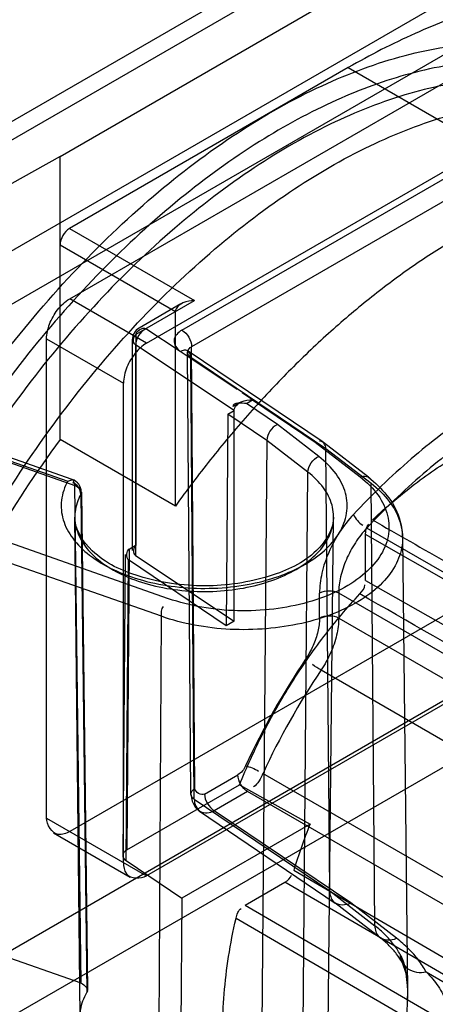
# Model space of a CAD drawing. Header units: millimetres. Extents: x 188 to 1028, y 131 to 1566.
# Tile 235 of 256: x 513.74 to 521.39, y 1309.64 to 1327.76. Entities that reach past the tile are written whole.
import ezdxf

# ---------------------------------------------------------------- set-up
doc = ezdxf.new("R2010")
doc.units = ezdxf.units.MM
doc.header["$LTSCALE"] = 110.325218
doc.layers.get('0').update_dxf_attribs({"linetype": 'CONTINUOUS'})

msp = doc.modelspace()

# ---------------------------------------------------------------- linework, layer by layer
at = {"color": 7, "linetype": 'CONTINUOUS'}
for p, q in [((258.939, 1163.623), (573.601, 1345.291)), ((545.896, 1344.535), (510.097, 1323.867)), ((509.89, 1323.409), (546.396, 1344.485)), ((258.939, 1162.398), (573.601, 1344.067)), ((514.487, 1325.246), (544.498, 1342.573)), ((545.069, 1341.678), (510.067, 1321.47)), ((545.917, 1341.188), (510.916, 1320.98)), ((514.664, 1322.624), (522.3, 1327.033)), ((519.79, 1326.879), (514.663, 1323.92)), ((519.79, 1326.879), (522.441, 1325.348)), ((516.078, 1321.808), (523.715, 1326.217)), ((516.729, 1322.051), (522.441, 1325.348)), ((514.487, 1325.246), (512.185, 1323.963)), ((514.487, 1320.036), (514.487, 1325.246)), ((522.618, 1325.042), (516.906, 1321.744)), ((514.663, 1323.92), (516.961, 1322.593)), ((516.608, 1322.389), (514.487, 1323.613)), ((516.078, 1321.808), (514.664, 1322.624)), ((515.888, 1321.973), (516.961, 1322.593)), ((516.711, 1322.533), (515.94, 1322.088)), ((516.608, 1318.811), (516.608, 1322.389)), ((516.699, 1321.657), (516.065, 1322.075)), ((514.239, 1313.071), (514.239, 1321.889)), ((514.239, 1321.889), (515.654, 1321.073)), ((515.815, 1321.871), (515.815, 1317.995)), ((515.888, 1318.097), (515.888, 1321.973)), ((515.876, 1321.777), (515.876, 1317.9)), ((517.688, 1320.569), (515.876, 1321.777)), ((516.968, 1313.613), (516.906, 1321.744)), ((517.744, 1320.956), (516.699, 1321.657)), ((516.895, 1313.509), (516.833, 1321.643)), ((519.327, 1319.985), (516.843, 1321.662)), ((516.955, 1313.416), (516.893, 1321.55)), ((516.893, 1321.55), (519.379, 1319.872)), ((515.654, 1312.254), (515.654, 1321.073)), ((518.028, 1320.766), (517.838, 1320.893)), ((517.914, 1320.7), (518.028, 1320.766)), ((518.028, 1320.766), (519.183, 1319.985)), ((517.788, 1320.711), (517.673, 1320.645)), ((518.486, 1320.314), (517.914, 1320.7)), ((511.279, 1320.446), (514.628, 1319.271)), ((514.711, 1319.303), (511.378, 1320.472)), ((517.574, 1320.504), (517.544, 1316.61)), ((517.574, 1320.504), (517.688, 1320.569)), ((518.29, 1320.021), (517.574, 1320.504)), ((517.688, 1316.692), (517.688, 1320.569)), ((511.434, 1320.358), (514.758, 1319.192)), ((519.247, 1319.725), (518.486, 1320.314)), ((516.608, 1318.811), (514.487, 1320.036)), ((518.29, 1320.021), (518.188, 1307.725)), ((519.046, 1319.436), (518.29, 1320.021)), ((519.183, 1319.985), (520.008, 1319.347)), ((520.16, 1319.341), (519.332, 1319.981)), ((519.379, 1319.872), (520.208, 1319.231)), ((519.447, 1311.734), (519.379, 1319.872)), ((516.482, 1317.108), (509.666, 1319.5)), ((518.941, 1307.142), (519.046, 1319.436)), ((516.353, 1316.783), (509.511, 1319.183)), ((514.874, 1310.028), (514.759, 1319.193)), ((520.278, 1311.091), (520.208, 1319.231)), ((514.867, 1319.025), (514.981, 1309.859)), ((514.879, 1319.07), (514.994, 1309.906)), ((514.856, 1309.419), (514.757, 1318.606)), ((519.388, 1306.357), (519.519, 1318.606)), ((529.899, 1312.768), (520.13, 1318.408)), ((520.108, 1317.445), (520.108, 1318.29)), ((528.493, 1313.491), (520.108, 1318.29)), ((520.787, 1318.233), (520.877, 1309.896)), ((515.757, 1318.021), (515.888, 1318.097)), ((515.684, 1317.92), (515.642, 1312.382)), ((515.757, 1318.021), (515.715, 1312.484)), ((515.876, 1317.9), (517.688, 1316.692)), ((515.702, 1312.288), (515.744, 1317.825)), ((517.544, 1316.61), (515.744, 1317.825)), ((520.108, 1317.445), (528.237, 1312.804)), ((522.3, 1317.235), (514.664, 1312.826)), ((519.26, 1316.752), (519.26, 1317.207)), ((519.613, 1317.207), (519.613, 1316.752)), ((529.381, 1311.568), (519.613, 1317.207)), ((516.285, 1304.469), (516.353, 1316.783)), ((517.688, 1316.692), (517.544, 1316.61)), ((519.613, 1316.752), (536.069, 1307.251)), ((523.715, 1316.419), (516.078, 1312.01)), ((519.29, 1315.797), (535.402, 1306.494)), ((526.175, 1309.301), (518.22, 1313.894)), ((517.145, 1313.513), (517.758, 1313.867)), ((515.715, 1312.484), (517.789, 1313.681)), ((517.935, 1313.561), (517.322, 1313.207)), ((517.789, 1313.681), (519.087, 1312.961)), ((525.89, 1308.968), (517.935, 1313.561)), ((516.955, 1313.416), (519.447, 1311.734)), ((517.052, 1313.195), (519.55, 1311.508)), ((519.838, 1311.509), (517.322, 1313.207)), ((514.239, 1313.071), (516.078, 1312.01)), ((515.778, 1311.98), (514.364, 1312.796)), ((519.087, 1312.961), (516.725, 1311.597)), ((515.702, 1312.288), (516.726, 1311.597)), ((518.787, 1312.111), (525.582, 1308.143)), ((517.893, 1311.47), (518.624, 1311.892)), ((525.42, 1307.925), (518.624, 1311.892)), ((519.447, 1311.734), (520.278, 1311.091)), ((516.725, 1311.597), (516.704, 1308.727)), ((517.893, 1311.47), (524.952, 1307.359)), ((519.539, 1311.516), (520.373, 1310.871)), ((520.679, 1310.859), (519.838, 1311.509)), ((514.875, 1310.03), (511.419, 1311.242)), ((524.783, 1307.115), (517.724, 1311.226)), ((521.222, 1310.24), (524.657, 1308.256)), ((520.876, 1309.93), (520.872, 1309.655))]:
    msp.add_line(p, q, dxfattribs=at)
for points in [[(516.843, 1321.662), (516.826, 1321.676), (516.827, 1321.672), (516.833, 1321.644)], [(514.628, 1319.271), (514.719, 1319.299), (514.758, 1319.192)], [(516.895, 1313.509), (516.915, 1313.382), (516.97, 1313.274), (517.053, 1313.194)], [(520.78, 1310.413), (520.848, 1310.218), (520.876, 1309.93)]]:
    msp.add_lwpolyline(points, dxfattribs=at)
for centre, radius, start, end in [((516.065, 1321.871), 0.25, 119.9999, 180), ((532.205, 1307.005), 21.994, 143.6693, 155.5438), ((514.628, 1319.067), 0.25, 0.7263, 70.6684), ((530.811, 1308.065), 14.223, 146.113, 155.1876), ((530.742, 1308.105), 13.795, 146.1124, 155.1877), ((529.001, 1308.973), 10.686, 158.0859, 162.9317)]:
    msp.add_arc(centre, radius, start, end, dxfattribs=at)
for centre, major_axis, ratio, start_param, end_param in [((515.892, 1312.382), (0.25, 0), 0.577342, 2.35616, 3.849093), ((519.882, 1314.374), (6.673, 11.158), 0.587339, 2.171705, 3.321058)]:
    msp.add_ellipse(centre, major_axis=major_axis, ratio=ratio, start_param=start_param, end_param=end_param, dxfattribs=at)
for points, knots in [([(523.416, 1328.248), (523.016, 1328.182), (522.199, 1327.983), (520.984, 1327.519), (520.189, 1327.11), (519.79, 1326.879)], [0, 0, 0, 0, 0.312034, 0.645248, 1, 1, 1, 1]), ([(509.007, 1309.835), (509.007, 1310.46), (509.103, 1311.757), (509.496, 1313.723), (510.132, 1315.728), (510.992, 1317.722), (512.056, 1319.651), (513.296, 1321.462), (514.674, 1323.099), (516.15, 1324.519), (517.685, 1325.684), (519.24, 1326.565), (520.776, 1327.139), (522.257, 1327.387), (523.646, 1327.294), (524.896, 1326.85), (525.958, 1326.065), (526.792, 1324.972), (527.38, 1323.612), (527.59, 1322.604), (527.658, 1322.072)], [0, 0, 0, 0, 0.058697, 0.121646, 0.187789, 0.255745, 0.325181, 0.3942, 0.461434, 0.5257, 0.586058, 0.641865, 0.692843, 0.739207, 0.781805, 0.822151, 0.861993, 0.903982, 0.949685, 1, 1, 1, 1]), ([(527.66, 1321.842), (527.592, 1322.374), (527.38, 1323.382), (526.787, 1324.73), (525.951, 1325.798), (524.892, 1326.561), (523.662, 1326.976), (522.304, 1327.051), (520.921, 1326.811), (519.507, 1326.292), (518.084, 1325.516), (516.633, 1324.461), (515.213, 1323.154), (513.866, 1321.623), (512.635, 1319.912), (511.545, 1318.043), (510.61, 1316.011), (509.899, 1313.899), (509.463, 1311.813), (509.36, 1310.467), (509.36, 1309.835)], [0, 0, 0, 0, 0.051336, 0.097878, 0.139699, 0.179514, 0.221011, 0.262087, 0.308364, 0.354301, 0.405709, 0.462919, 0.525466, 0.589961, 0.657706, 0.726798, 0.796595, 0.871337, 0.939525, 1, 1, 1, 1]), ([(527.745, 1320.245), (527.745, 1320.794), (527.673, 1321.845), (527.318, 1323.317), (526.723, 1324.572), (525.896, 1325.574), (524.855, 1326.283), (523.635, 1326.665), (522.291, 1326.713), (520.866, 1326.436), (519.395, 1325.854), (517.913, 1324.984), (516.457, 1323.851), (515.061, 1322.484), (513.763, 1320.917), (512.595, 1319.192), (511.593, 1317.359), (510.781, 1315.462), (510.179, 1313.552), (509.806, 1311.675), (509.714, 1310.434), (509.714, 1309.835)], [0, 0, 0, 0, 0.051207, 0.097984, 0.140578, 0.179831, 0.217935, 0.256582, 0.297574, 0.342236, 0.391225, 0.444646, 0.50217, 0.563148, 0.626718, 0.691871, 0.757376, 0.821564, 0.884232, 0.944043, 1, 1, 1, 1]), ([(510.421, 1309.427), (510.421, 1310.022), (510.512, 1311.257), (510.883, 1313.129), (511.482, 1315.039), (512.296, 1316.941), (513.302, 1318.784), (514.477, 1320.519), (515.784, 1322.093), (517.188, 1323.463), (518.649, 1324.595), (520.131, 1325.459), (521.598, 1326.035), (523.016, 1326.305), (524.35, 1326.255), (525.561, 1325.874), (526.598, 1325.17), (527.425, 1324.173), (528.022, 1322.919), (528.38, 1321.444), (528.452, 1320.388), (528.452, 1319.837)], [0, 0, 0, 0, 0.055603, 0.115216, 0.177873, 0.242236, 0.308083, 0.373666, 0.437632, 0.49887, 0.556467, 0.6098, 0.658579, 0.702954, 0.743652, 0.782039, 0.819943, 0.859065, 0.901617, 0.948494, 1, 1, 1, 1]), ([(530.964, 1320.273), (530.92, 1320.534), (530.813, 1321.039), (530.585, 1321.763), (530.297, 1322.423), (529.947, 1323.022), (529.543, 1323.549), (529.08, 1324.006), (528.571, 1324.383), (528.008, 1324.684), (527.408, 1324.898), (526.772, 1325.032), (526.104, 1325.086), (525.407, 1325.051), (524.679, 1324.935), (523.939, 1324.74), (523.177, 1324.46), (522.414, 1324.104), (521.641, 1323.669), (520.875, 1323.164), (520.113, 1322.587), (519.366, 1321.946), (518.634, 1321.241), (517.926, 1320.482), (517.246, 1319.67), (516.817, 1319.102), (516.608, 1318.811)], [0, 0, 0, 0, 0.041345, 0.080325, 0.117996, 0.153396, 0.188206, 0.221149, 0.254477, 0.286598, 0.32031, 0.353288, 0.387641, 0.424477, 0.461774, 0.502378, 0.543629, 0.588094, 0.63345, 0.681694, 0.730909, 0.782468, 0.834991, 0.889132, 0.944184, 1, 1, 1, 1]), ([(514.663, 1323.92), (514.611, 1323.889), (514.528, 1323.794), (514.487, 1323.674), (514.487, 1323.613)], [0, 0, 0, 0, 0.499998, 1, 1, 1, 1]), ([(514.239, 1321.889), (514.239, 1321.981), (514.284, 1322.173), (514.428, 1322.43), (514.577, 1322.574), (514.664, 1322.624)], [0, 0, 0, 0, 0.314241, 0.656303, 1, 1, 1, 1]), ([(516.961, 1322.593), (516.889, 1322.593), (516.751, 1322.573), (516.608, 1322.46), (516.608, 1322.389)], [0, 0, 0, 0, 0.504961, 1, 1, 1, 1]), ([(516.065, 1322.075), (516.01, 1322.048), (515.921, 1321.957), (515.876, 1321.837), (515.876, 1321.777)], [0, 0, 0, 0, 0.504626, 1, 1, 1, 1]), ([(516.729, 1322.051), (516.66, 1322.01), (516.519, 1321.867), (516.636, 1321.702), (516.699, 1321.657)], [0, 0, 0, 0, 0.507509, 1, 1, 1, 1]), ([(516.729, 1322.051), (516.782, 1322.02), (516.865, 1321.925), (516.906, 1321.805), (516.906, 1321.744)], [0, 0, 0, 0, 0.499999, 1, 1, 1, 1]), ([(516.078, 1321.808), (515.998, 1321.762), (515.854, 1321.627), (515.704, 1321.374), (515.654, 1321.173), (515.654, 1321.073)], [0, 0, 0, 0, 0.314238, 0.6563, 1, 1, 1, 1]), ([(516.893, 1321.55), (516.893, 1321.594), (516.851, 1321.7), (516.739, 1321.678), (516.699, 1321.657)], [0, 0, 0, 0, 0.487888, 1, 1, 1, 1]), ([(516.893, 1321.55), (516.862, 1321.572), (516.806, 1321.653), (516.872, 1321.725), (516.906, 1321.744)], [0, 0, 0, 0, 0.490686, 1, 1, 1, 1]), ([(525.352, 1321.815), (524.992, 1321.783), (524.243, 1321.631), (523.134, 1321.188), (522.014, 1320.533), (520.911, 1319.684), (520.221, 1319.017), (519.884, 1318.658)], [0, 0, 0, 0, 0.168387, 0.353023, 0.554212, 0.770684, 1, 1, 1, 1]), ([(525.46, 1321.485), (525.109, 1321.454), (524.379, 1321.306), (523.297, 1320.874), (522.206, 1320.236), (521.131, 1319.408), (520.458, 1318.758), (520.13, 1318.408)], [0, 0, 0, 0, 0.168395, 0.353027, 0.554207, 0.770674, 1, 1, 1, 1]), ([(517.688, 1320.569), (517.688, 1320.638), (517.821, 1320.755), (517.958, 1320.767), (518.028, 1320.766)], [0, 0, 0, 0, 0.496559, 1, 1, 1, 1]), ([(520.233, 1318.558), (520.497, 1318.804), (521.034, 1319.256), (521.88, 1319.823), (522.727, 1320.245), (523.306, 1320.432), (523.589, 1320.495)], [0, 0, 0, 0, 0.276549, 0.536507, 0.777872, 1, 1, 1, 1]), ([(509.714, 1309.835), (509.714, 1309.287), (509.785, 1308.235), (510.14, 1306.764), (510.735, 1305.508), (511.562, 1304.506), (512.604, 1303.797), (513.823, 1303.415), (515.167, 1303.368), (516.592, 1303.644), (518.063, 1304.227), (519.545, 1305.096), (521.002, 1306.23), (522.397, 1307.597), (523.696, 1309.163), (524.863, 1310.888), (525.865, 1312.721), (526.678, 1314.618), (527.279, 1316.528), (527.653, 1318.405), (527.745, 1319.646), (527.745, 1320.245)], [0, 0, 0, 0, 0.051207, 0.097984, 0.140578, 0.179831, 0.217935, 0.256582, 0.297574, 0.342236, 0.391225, 0.444646, 0.50217, 0.563148, 0.626718, 0.691871, 0.757376, 0.821564, 0.884232, 0.944043, 1, 1, 1, 1]), ([(518.486, 1320.314), (518.43, 1320.288), (518.339, 1320.2), (518.291, 1320.081), (518.29, 1320.021)], [0, 0, 0, 0, 0.505286, 1, 1, 1, 1]), ([(528.452, 1319.837), (528.452, 1319.242), (528.361, 1318.007), (527.99, 1316.135), (527.39, 1314.225), (526.577, 1312.323), (525.571, 1310.48), (524.396, 1308.745), (523.088, 1307.171), (521.685, 1305.8), (520.224, 1304.669), (518.742, 1303.804), (517.275, 1303.229), (515.857, 1302.959), (514.522, 1303.009), (513.311, 1303.39), (512.274, 1304.094), (511.448, 1305.091), (510.851, 1306.344), (510.493, 1307.819), (510.421, 1308.875), (510.421, 1309.427)], [0, 0, 0, 0, 0.055603, 0.115216, 0.177873, 0.242236, 0.308083, 0.373666, 0.437632, 0.49887, 0.556467, 0.6098, 0.658579, 0.702954, 0.743652, 0.782039, 0.819943, 0.859065, 0.901617, 0.948494, 1, 1, 1, 1]), ([(515.03, 1317.908), (515.165, 1317.803), (515.48, 1317.619), (516.015, 1317.427), (516.609, 1317.314), (517.232, 1317.284), (517.849, 1317.339), (518.428, 1317.476), (518.937, 1317.688), (519.347, 1317.965), (519.638, 1318.296), (519.785, 1318.671), (519.762, 1319.065), (519.571, 1319.434), (519.365, 1319.633), (519.247, 1319.725)], [0, 0, 0, 0, 0.077615, 0.163847, 0.256255, 0.350883, 0.445523, 0.536212, 0.619561, 0.693806, 0.758646, 0.816181, 0.872036, 0.931898, 1, 1, 1, 1]), ([(519.046, 1319.436), (519.047, 1319.496), (519.095, 1319.615), (519.19, 1319.701), (519.247, 1319.725)], [0, 0, 0, 0, 0.491347, 1, 1, 1, 1]), ([(515.23, 1317.792), (515.352, 1317.698), (515.636, 1317.531), (516.119, 1317.357), (516.659, 1317.254), (517.225, 1317.227), (517.787, 1317.278), (518.312, 1317.403), (518.773, 1317.597), (519.144, 1317.849), (519.405, 1318.15), (519.535, 1318.491), (519.511, 1318.845), (519.338, 1319.175), (519.153, 1319.354), (519.046, 1319.436)], [0, 0, 0, 0, 0.077305, 0.163402, 0.255886, 0.351469, 0.446484, 0.537333, 0.620938, 0.695283, 0.760089, 0.817643, 0.873032, 0.932383, 1, 1, 1, 1]), ([(520.007, 1319.347), (520.132, 1319.251), (520.346, 1319.042), (520.539, 1318.654), (520.549, 1318.24), (520.374, 1317.848), (520.047, 1317.508), (519.593, 1317.228), (519.037, 1317.022), (518.412, 1316.901), (517.754, 1316.87), (517.101, 1316.933), (516.681, 1317.039), (516.482, 1317.108)], [0, 0, 0, 0, 0.080433, 0.150597, 0.216322, 0.285493, 0.364177, 0.454682, 0.556169, 0.665738, 0.779301, 0.892236, 1, 1, 1, 1]), ([(520.16, 1319.341), (520.407, 1319.15), (520.715, 1318.797), (520.782, 1318.355), (520.782, 1318.231)], [0, 0, 0, 0, 0.720507, 1, 1, 1, 1]), ([(527.658, 1319.134), (527.584, 1318.477), (527.346, 1317.132), (526.754, 1315.129), (525.934, 1313.131), (524.906, 1311.188), (523.699, 1309.354), (522.343, 1307.678), (520.879, 1306.213), (519.349, 1304.997), (517.794, 1304.061), (516.251, 1303.43), (514.758, 1303.121), (513.35, 1303.151), (512.07, 1303.532), (510.972, 1304.256), (510.095, 1305.294), (509.462, 1306.604), (509.082, 1308.149), (509.007, 1309.257), (509.007, 1309.835)], [0, 0, 0, 0, 0.062319, 0.128186, 0.196366, 0.265364, 0.334803, 0.402781, 0.468006, 0.529435, 0.58634, 0.638374, 0.685659, 0.72893, 0.769619, 0.809716, 0.851062, 0.895999, 0.945541, 1, 1, 1, 1]), ([(514.628, 1319.271), (514.569, 1319.163), (514.488, 1318.926), (514.523, 1318.545), (514.714, 1318.191), (514.914, 1317.998), (515.03, 1317.908)], [0, 0, 0, 0, 0.238263, 0.469418, 0.717749, 1, 1, 1, 1]), ([(520.208, 1319.231), (520.333, 1319.134), (520.55, 1318.926), (520.761, 1318.545), (520.811, 1318.136), (520.691, 1317.735), (520.419, 1317.373), (520.02, 1317.062), (519.513, 1316.813), (518.924, 1316.636), (518.282, 1316.54), (517.619, 1316.529), (516.968, 1316.604), (516.551, 1316.713), (516.353, 1316.783)], [0, 0, 0, 0, 0.073908, 0.139101, 0.199621, 0.261447, 0.329975, 0.408091, 0.496119, 0.592527, 0.694596, 0.798932, 0.901898, 1, 1, 1, 1]), ([(509.36, 1309.835), (509.36, 1309.547), (509.38, 1308.982), (509.474, 1308.156), (509.632, 1307.376), (509.856, 1306.643), (510.145, 1305.965), (510.491, 1305.361), (510.886, 1304.838), (511.321, 1304.395), (511.801, 1304.024), (512.326, 1303.723), (512.899, 1303.493), (513.521, 1303.339), (514.184, 1303.266), (514.902, 1303.278), (515.663, 1303.382), (516.468, 1303.586), (517.295, 1303.886), (518.124, 1304.278), (518.946, 1304.751), (519.74, 1305.289), (520.513, 1305.891), (521.267, 1306.555), (522.008, 1307.287), (522.713, 1308.066), (523.375, 1308.876), (524.001, 1309.724), (524.6, 1310.624), (525.148, 1311.54), (525.635, 1312.449), (526.067, 1313.35), (526.458, 1314.269), (526.805, 1315.206), (527.102, 1316.149), (527.347, 1317.094), (527.536, 1318.029), (527.625, 1318.651), (527.66, 1318.959)], [0, 0, 0, 0, 0.027656, 0.054103, 0.0796, 0.10389, 0.127503, 0.150065, 0.170443, 0.190243, 0.20938, 0.228403, 0.248163, 0.268307, 0.289701, 0.311959, 0.336927, 0.363214, 0.391438, 0.421145, 0.451042, 0.48223, 0.513078, 0.544922, 0.578521, 0.612904, 0.64562, 0.678751, 0.713927, 0.74924, 0.781092, 0.812794, 0.84499, 0.87677, 0.908605, 0.939755, 0.970334, 1, 1, 1, 1]), ([(512.053, 1303.884), (512.746, 1303.483), (514.535, 1303.086), (517.356, 1303.824), (520.212, 1305.598), (522.9, 1308.264), (525.179, 1311.58), (526.831, 1315.23), (527.447, 1317.804), (527.586, 1319.06)], [0, 0, 0, 0, 0.098732, 0.213648, 0.35136, 0.508737, 0.676849, 0.844349, 1, 1, 1, 1]), ([(514.866, 1319.025), (514.813, 1318.927), (514.74, 1318.713), (514.772, 1318.369), (514.944, 1318.048), (515.126, 1317.873), (515.23, 1317.792)], [0, 0, 0, 0, 0.23828, 0.469417, 0.717729, 1, 1, 1, 1]), ([(519.519, 1318.606), (519.517, 1318.376), (519.173, 1317.855), (518.287, 1317.453), (517.148, 1317.284), (516.004, 1317.449), (515.11, 1317.849), (514.76, 1318.374), (514.757, 1318.606)], [0, 0, 0, 0, 0.119236, 0.287939, 0.498109, 0.709216, 0.879815, 1, 1, 1, 1]), ([(519.884, 1318.658), (519.79, 1318.557), (519.618, 1318.335), (519.421, 1317.969), (519.294, 1317.589), (519.26, 1317.331), (519.26, 1317.207)], [0, 0, 0, 0, 0.258461, 0.519165, 0.769921, 1, 1, 1, 1]), ([(520.13, 1318.408), (520.052, 1318.324), (519.91, 1318.141), (519.747, 1317.837), (519.641, 1317.523), (519.613, 1317.309), (519.613, 1317.207)], [0, 0, 0, 0, 0.257262, 0.519168, 0.771036, 1, 1, 1, 1]), ([(520.233, 1318.558), (521.164, 1318.025), (523.028, 1316.961), (525.823, 1315.36), (527.688, 1314.295), (528.621, 1313.762)], [0, 0, 0, 0, 0.333075, 0.666362, 1, 1, 1, 1]), ([(517.789, 1313.681), (517.918, 1314.004), (518.209, 1314.643), (518.729, 1315.557), (519.324, 1316.415), (519.769, 1316.946), (520.001, 1317.196)], [0, 0, 0, 0, 0.250545, 0.503435, 0.754599, 1, 1, 1, 1]), ([(519.613, 1317.207), (519.561, 1317.237), (519.436, 1317.261), (519.312, 1317.237), (519.26, 1317.207)], [0, 0, 0, 0, 0.500001, 1, 1, 1, 1]), ([(528.128, 1312.553), (527.225, 1313.069), (525.419, 1314.102), (522.708, 1315.647), (520.903, 1316.68), (520.001, 1317.196)], [0, 0, 0, 0, 0.333518, 0.666895, 1, 1, 1, 1]), ([(519.26, 1316.752), (519.312, 1316.782), (519.436, 1316.806), (519.561, 1316.782), (519.613, 1316.752)], [0, 0, 0, 0, 0.499973, 1, 1, 1, 1]), ([(519.26, 1316.752), (519.26, 1316.669), (519.236, 1316.494), (519.148, 1316.238), (519.057, 1316.074), (519.004, 1315.995)], [0, 0, 0, 0, 0.308213, 0.647568, 1, 1, 1, 1]), ([(519.613, 1316.752), (519.613, 1316.647), (519.583, 1316.426), (519.472, 1316.103), (519.357, 1315.896), (519.29, 1315.797)], [0, 0, 0, 0, 0.308279, 0.647773, 1, 1, 1, 1]), ([(516.608, 1301.471), (516.821, 1301.42), (517.263, 1301.348), (517.948, 1301.324), (518.659, 1301.384), (519.394, 1301.528), (520.143, 1301.753), (520.907, 1302.06), (521.673, 1302.442), (522.446, 1302.903), (523.208, 1303.431), (523.969, 1304.033), (524.706, 1304.692), (525.431, 1305.416), (526.125, 1306.186), (526.786, 1307.005), (527.418, 1307.869), (528.011, 1308.768), (528.569, 1309.71), (529.074, 1310.666), (529.534, 1311.649), (529.937, 1312.636), (530.286, 1313.634), (530.576, 1314.623), (530.805, 1315.608), (530.918, 1316.261), (530.964, 1316.586)], [0, 0, 0, 0, 0.02892, 0.058911, 0.090295, 0.122962, 0.157579, 0.193386, 0.231526, 0.270494, 0.312023, 0.353867, 0.398468, 0.442548, 0.4891, 0.535211, 0.581495, 0.630266, 0.677373, 0.725998, 0.772955, 0.82064, 0.866606, 0.912487, 0.956646, 1, 1, 1, 1]), ([(519.79, 1301.976), (520.399, 1302.328), (521.606, 1303.147), (523.298, 1304.621), (524.897, 1306.348), (526.362, 1308.282), (527.658, 1310.377), (528.752, 1312.579), (529.336, 1314.106), (529.585, 1314.875)], [0, 0, 0, 0, 0.127718, 0.263859, 0.406697, 0.554124, 0.703793, 0.85324, 1, 1, 1, 1]), ([(517.935, 1313.561), (517.883, 1313.59), (517.8, 1313.685), (517.758, 1313.805), (517.758, 1313.867)], [0, 0, 0, 0, 0.489548, 1, 1, 1, 1]), ([(516.955, 1313.416), (516.923, 1313.438), (516.863, 1313.52), (516.933, 1313.593), (516.968, 1313.613)], [0, 0, 0, 0, 0.488646, 1, 1, 1, 1]), ([(516.955, 1313.416), (516.956, 1313.333), (517.037, 1313.136), (517.247, 1313.167), (517.322, 1313.207)], [0, 0, 0, 0, 0.494018, 1, 1, 1, 1]), ([(517.145, 1313.513), (517.145, 1313.453), (517.187, 1313.333), (517.27, 1313.238), (517.322, 1313.207)], [0, 0, 0, 0, 0.500001, 1, 1, 1, 1]), ([(514.664, 1312.826), (514.602, 1312.79), (514.394, 1312.699), (514.239, 1312.947), (514.239, 1313.071)], [0, 0, 0, 0, 0.366154, 1, 1, 1, 1]), ([(515.654, 1312.254), (515.654, 1312.183), (515.679, 1311.957), (515.97, 1311.947), (516.078, 1312.01)], [0, 0, 0, 0, 0.36616, 1, 1, 1, 1]), ([(519.447, 1311.734), (519.447, 1311.661), (519.504, 1311.457), (519.743, 1311.466), (519.838, 1311.509)], [0, 0, 0, 0, 0.411881, 1, 1, 1, 1]), ([(517.479, 1309.174), (517.479, 1309.395), (517.498, 1309.846), (517.581, 1310.532), (517.671, 1310.994), (517.724, 1311.227)], [0, 0, 0, 0, 0.319474, 0.653269, 1, 1, 1, 1]), ([(520.278, 1311.091), (520.278, 1311.018), (520.337, 1310.812), (520.579, 1310.816), (520.679, 1310.859)], [0, 0, 0, 0, 0.403128, 1, 1, 1, 1]), ([(520.743, 1310.56), (520.709, 1310.626), (520.625, 1310.754), (520.468, 1310.932), (520.344, 1311.039), (520.278, 1311.091)], [0, 0, 0, 0, 0.312106, 0.644692, 1, 1, 1, 1]), ([(520.78, 1310.414), (520.751, 1310.469), (520.679, 1310.578), (520.542, 1310.731), (520.432, 1310.825), (520.373, 1310.871)], [0, 0, 0, 0, 0.300211, 0.632515, 1, 1, 1, 1]), ([(521.222, 1310.24), (521.181, 1310.316), (521.084, 1310.466), (520.9, 1310.674), (520.756, 1310.799), (520.679, 1310.859)], [0, 0, 0, 0, 0.312095, 0.644696, 1, 1, 1, 1]), ([(520.743, 1310.56), (520.787, 1310.481), (520.849, 1310.297), (520.88, 1309.999), (520.876, 1309.691), (520.865, 1309.484), (520.861, 1309.385)], [0, 0, 0, 0, 0.227275, 0.479968, 0.750048, 1, 1, 1, 1]), ([(520.743, 1310.56), (520.744, 1310.461), (520.868, 1310.24), (521.109, 1310.22), (521.222, 1310.24)], [0, 0, 0, 0, 0.465179, 1, 1, 1, 1]), ([(521.222, 1310.24), (521.264, 1310.198), (521.38, 1310.074), (521.57, 1309.797), (521.652, 1309.529), (521.678, 1309.369)], [0, 0, 0, 0, 0.178091, 0.512249, 1, 1, 1, 1]), ([(515.309, 1308.639), (515.206, 1308.718), (515.027, 1308.891), (514.862, 1309.211), (514.842, 1309.554), (514.925, 1309.764), (514.982, 1309.86)], [0, 0, 0, 0, 0.281388, 0.528208, 0.758806, 1, 1, 1, 1])]:
    msp.add_open_spline(points, degree=3, knots=knots, dxfattribs=at)
for points in [[(515.888, 1321.973), (515.888, 1322.041), (516.006, 1322.109), (516.065, 1322.075)], [(515.876, 1321.777), (515.821, 1321.813), (515.831, 1321.94), (515.888, 1321.973)], [(517.914, 1320.7), (517.829, 1320.702), (517.666, 1320.726), (517.666, 1320.641)], [(519.379, 1319.872), (519.378, 1319.932), (519.312, 1320.028), (519.258, 1320.004)], [(520.008, 1319.347), (520.066, 1319.372), (520.192, 1319.365), (520.192, 1319.302)], [(514.866, 1319.026), (514.866, 1319.112), (514.804, 1319.224), (514.719, 1319.239)], [(514.759, 1319.193), (514.822, 1319.171), (514.899, 1319.084), (514.867, 1319.025)], [(519.884, 1318.658), (519.922, 1318.578), (519.981, 1318.502), (520.057, 1318.458)], [(520.108, 1318.29), (520.108, 1318.356), (520.12, 1318.433), (520.168, 1318.478)], [(515.888, 1318.097), (515.831, 1318.064), (515.821, 1317.937), (515.876, 1317.9)], [(515.757, 1318.021), (515.7, 1317.989), (515.69, 1317.862), (515.744, 1317.825)], [(520.001, 1317.196), (520.044, 1317.242), (520.095, 1317.297), (520.095, 1317.36)], [(516.353, 1316.783), (516.353, 1316.844), (516.347, 1316.92), (516.391, 1316.962)], [(519.29, 1315.797), (519.236, 1315.828), (519.18, 1315.856), (519.133, 1315.897)], [(517.901, 1314.034), (517.87, 1313.967), (517.821, 1313.904), (517.758, 1313.867)], [(517.901, 1314.034), (517.984, 1314.012), (518.065, 1313.98), (518.139, 1313.937)], [(518.22, 1313.894), (518.178, 1313.802), (518.133, 1313.696), (518.045, 1313.645)], [(517.145, 1313.513), (517.087, 1313.48), (516.969, 1313.546), (516.968, 1313.613)], [(518.624, 1311.892), (518.675, 1311.922), (518.73, 1311.964), (518.747, 1312.022)], [(517.724, 1311.227), (517.739, 1311.294), (517.761, 1311.375), (517.82, 1311.41)], [(514.875, 1310.03), (514.938, 1310.007), (515.015, 1309.918), (514.982, 1309.86)]]:
    msp.add_open_spline(points, degree=3, dxfattribs=at)

doc.saveas('drawing.dxf')
